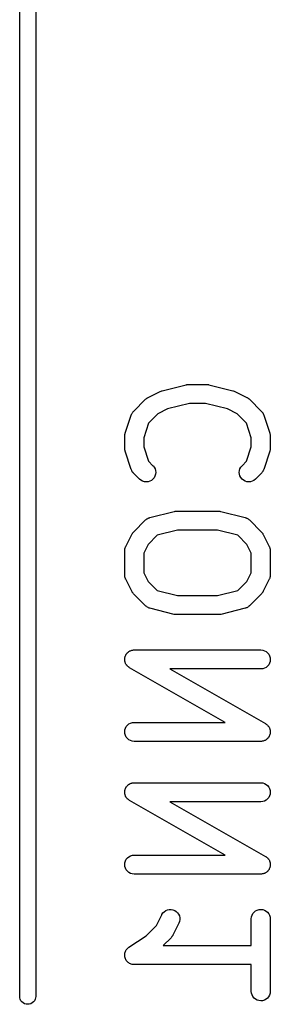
# Model space of a CAD drawing. Extents: x 0.77 to 5.19, y -2.29 to -0.61.
# Tile 34 of 41: x 4.3545 to 4.4325, y -2.2277 to -1.9216. Entities that reach past the tile are written whole.
import ezdxf

# ---------------------------------------------------------------- set-up
doc = ezdxf.new("R2010")
doc.units = 0
doc.header["$MEASUREMENT"] = 0
doc.layers.add('BLACK', color=7, linetype='CONTINUOUS')

msp = doc.modelspace()

# ---------------------------------------------------------------- linework, layer by layer
at = {"layer": 'BLACK', "linetype": 'CONTINUOUS'}
for p, q in [((4.35451, -2.22536), (4.35451, -1.75464)), ((4.35951, -1.75464), (4.35951, -2.22536)), ((4.3988, -2.03699), (4.4063, -2.03512)), ((4.4063, -2.03512), (4.40634, -2.03511)), ((4.40634, -2.03511), (4.4064, -2.0351)), ((4.4064, -2.0351), (4.40645, -2.03508)), ((4.40645, -2.03508), (4.40668, -2.03506)), ((4.40668, -2.03506), (4.40691, -2.03503)), ((4.40691, -2.03503), (4.40697, -2.03503)), ((4.40697, -2.03503), (4.40702, -2.03503)), ((4.40702, -2.03503), (4.41265, -2.03503)), ((4.41265, -2.03503), (4.41269, -2.03503)), ((4.41269, -2.03503), (4.41274, -2.03503)), ((4.41274, -2.03503), (4.41279, -2.03503)), ((4.41279, -2.03503), (4.41303, -2.03507)), ((4.41303, -2.03507), (4.41326, -2.03509)), ((4.41326, -2.03509), (4.41331, -2.03511)), ((4.41331, -2.03511), (4.41336, -2.03512)), ((4.41336, -2.03512), (4.42087, -2.03699)), ((4.39444, -2.03909), (4.39819, -2.03722)), ((4.39819, -2.03722), (4.39823, -2.0372)), ((4.39823, -2.0372), (4.39824, -2.03719)), ((4.39824, -2.03719), (4.39826, -2.03719)), ((4.39826, -2.03719), (4.39852, -2.03709)), ((4.39852, -2.03709), (4.39877, -2.037)), ((4.39877, -2.037), (4.39879, -2.037)), ((4.39879, -2.037), (4.3988, -2.03699)), ((4.42087, -2.03699), (4.42091, -2.037)), ((4.42091, -2.037), (4.42092, -2.03701)), ((4.42092, -2.03701), (4.42093, -2.03701)), ((4.42093, -2.03701), (4.42119, -2.03711)), ((4.42119, -2.03711), (4.42145, -2.0372)), ((4.42145, -2.0372), (4.42146, -2.03721)), ((4.42146, -2.03721), (4.42147, -2.03722)), ((4.42147, -2.03722), (4.42523, -2.03909)), ((4.38992, -2.0434), (4.39367, -2.03965)), ((4.39367, -2.03965), (4.3937, -2.03962)), ((4.3937, -2.03962), (4.39383, -2.03951)), ((4.39383, -2.03951), (4.39395, -2.0394)), ((4.39395, -2.0394), (4.39406, -2.03933)), ((4.39406, -2.03933), (4.39415, -2.03926)), ((4.39415, -2.03926), (4.3943, -2.03918)), ((4.3943, -2.03918), (4.39444, -2.03909)), ((4.40738, -2.04093), (4.40055, -2.04264)), ((4.41228, -2.04093), (4.40738, -2.04093)), ((4.41912, -2.04264), (4.41228, -2.04093)), ((4.42523, -2.03909), (4.42526, -2.03911)), ((4.42526, -2.03911), (4.4254, -2.0392)), ((4.4254, -2.0392), (4.42555, -2.03928)), ((4.42555, -2.03928), (4.42564, -2.03936)), ((4.42564, -2.03936), (4.42575, -2.03942)), ((4.42575, -2.03942), (4.42586, -2.03954)), ((4.42586, -2.03954), (4.42599, -2.03965)), ((4.42599, -2.03965), (4.42974, -2.0434)), ((4.38733, -2.05018), (4.38921, -2.04455)), ((4.38921, -2.04455), (4.38922, -2.04451)), ((4.38922, -2.04451), (4.38926, -2.04443)), ((4.38926, -2.04443), (4.38928, -2.04435)), ((4.38928, -2.04435), (4.38938, -2.04417)), ((4.38938, -2.04417), (4.38946, -2.04399)), ((4.38946, -2.04399), (4.38952, -2.04392)), ((4.38952, -2.04392), (4.38956, -2.04384)), ((4.38956, -2.04384), (4.38969, -2.04369)), ((4.38969, -2.04369), (4.3898, -2.04352)), ((4.3898, -2.04352), (4.38987, -2.04347)), ((4.38987, -2.04347), (4.38992, -2.0434)), ((4.39751, -2.04416), (4.39459, -2.04708)), ((4.40055, -2.04264), (4.39751, -2.04416)), ((4.42216, -2.04416), (4.41912, -2.04264)), ((4.42508, -2.04708), (4.42216, -2.04416)), ((4.42974, -2.0434), (4.42977, -2.04343)), ((4.42977, -2.04343), (4.42983, -2.0435)), ((4.42983, -2.0435), (4.42989, -2.04356)), ((4.42989, -2.04356), (4.43001, -2.04372)), ((4.43001, -2.04372), (4.43013, -2.04388)), ((4.43013, -2.04388), (4.43017, -2.04395)), ((4.43017, -2.04395), (4.43022, -2.04403)), ((4.43022, -2.04403), (4.43031, -2.04421)), ((4.43031, -2.04421), (4.4304, -2.04439)), ((4.4304, -2.04439), (4.43042, -2.04447)), ((4.43042, -2.04447), (4.43046, -2.04455)), ((4.43046, -2.04455), (4.43233, -2.05018)), ((4.39459, -2.04708), (4.39309, -2.05159)), ((4.42658, -2.05159), (4.42508, -2.04708)), ((4.38718, -2.05107), (4.3872, -2.05091)), ((4.38718, -2.05111), (4.38718, -2.05107)), ((4.3872, -2.05091), (4.38721, -2.05074)), ((4.38721, -2.05074), (4.38723, -2.05062)), ((4.38723, -2.05062), (4.38725, -2.0505)), ((4.38725, -2.0505), (4.3873, -2.05034)), ((4.3873, -2.05034), (4.38733, -2.05018)), ((4.43233, -2.05018), (4.43235, -2.05022)), ((4.43235, -2.05022), (4.43238, -2.05038)), ((4.43238, -2.05038), (4.43243, -2.05054)), ((4.43243, -2.05054), (4.43244, -2.05066)), ((4.43244, -2.05066), (4.43247, -2.05078)), ((4.43247, -2.05078), (4.43247, -2.05095)), ((4.43247, -2.05095), (4.43249, -2.05111)), ((4.38718, -2.05487), (4.38718, -2.05111)), ((4.39309, -2.05159), (4.39309, -2.05439)), ((4.42658, -2.05439), (4.42658, -2.05159)), ((4.43249, -2.05111), (4.43249, -2.05487)), ((4.3872, -2.05503), (4.38718, -2.05487)), ((4.3872, -2.0552), (4.3872, -2.05503)), ((4.38723, -2.05532), (4.3872, -2.0552)), ((4.38724, -2.05544), (4.38723, -2.05532)), ((4.38729, -2.0556), (4.38724, -2.05544)), ((4.38732, -2.05576), (4.38729, -2.0556)), ((4.38733, -2.0558), (4.38732, -2.05576)), ((4.38921, -2.06143), (4.38733, -2.0558)), ((4.39309, -2.05439), (4.39459, -2.0589)), ((4.42508, -2.0589), (4.42658, -2.05439)), ((4.43233, -2.0558), (4.43046, -2.06143)), ((4.43237, -2.05564), (4.43233, -2.0558)), ((4.43242, -2.05548), (4.43237, -2.05564)), ((4.43243, -2.05536), (4.43242, -2.05548)), ((4.43246, -2.05524), (4.43243, -2.05536)), ((4.43247, -2.05507), (4.43246, -2.05524)), ((4.43249, -2.05491), (4.43247, -2.05507)), ((4.43249, -2.05487), (4.43249, -2.05491)), ((4.39459, -2.0589), (4.39597, -2.06028)), ((4.42369, -2.06028), (4.42508, -2.0589)), ((4.38924, -2.06151), (4.38921, -2.06143)), ((4.38927, -2.06159), (4.38924, -2.06151)), ((4.38936, -2.06177), (4.38927, -2.06159)), ((4.38944, -2.06196), (4.38936, -2.06177)), ((4.38949, -2.06203), (4.38944, -2.06196)), ((4.38953, -2.0621), (4.38949, -2.06203)), ((4.38966, -2.06226), (4.38953, -2.0621)), ((4.38978, -2.06243), (4.38966, -2.06226)), ((4.38984, -2.06249), (4.38978, -2.06243)), ((4.38989, -2.06255), (4.38984, -2.06249)), ((4.38992, -2.06258), (4.38989, -2.06255)), ((4.3918, -2.06446), (4.38992, -2.06258)), ((4.39597, -2.06028), (4.396, -2.06031)), ((4.396, -2.06031), (4.39636, -2.06076)), ((4.39636, -2.06076), (4.39663, -2.06127)), ((4.39678, -2.06297), (4.3966, -2.06352)), ((4.39663, -2.06127), (4.39679, -2.06183)), ((4.39684, -2.0624), (4.39678, -2.06297)), ((4.39679, -2.06183), (4.39684, -2.0624)), ((4.42283, -2.06236), (4.42289, -2.06179)), ((4.42288, -2.06293), (4.42283, -2.06236)), ((4.42305, -2.06349), (4.42288, -2.06293)), ((4.42289, -2.06179), (4.42305, -2.06124)), ((4.42305, -2.06124), (4.42333, -2.06073)), ((4.42333, -2.06073), (4.42369, -2.06028)), ((4.42974, -2.06258), (4.42787, -2.06446)), ((4.4298, -2.06252), (4.42974, -2.06258)), ((4.42986, -2.06246), (4.4298, -2.06252)), ((4.42998, -2.06229), (4.42986, -2.06246)), ((4.43011, -2.06214), (4.42998, -2.06229)), ((4.43015, -2.06206), (4.43011, -2.06214)), ((4.4302, -2.06199), (4.43015, -2.06206)), ((4.43029, -2.06181), (4.4302, -2.06199)), ((4.43038, -2.06163), (4.43029, -2.06181)), ((4.43041, -2.06155), (4.43038, -2.06163)), ((4.43044, -2.06147), (4.43041, -2.06155)), ((4.43046, -2.06143), (4.43044, -2.06147)), ((4.39224, -2.06482), (4.3918, -2.06446)), ((4.39275, -2.0651), (4.39224, -2.06482)), ((4.3933, -2.06527), (4.39275, -2.0651)), ((4.39388, -2.06532), (4.3933, -2.06527)), ((4.39445, -2.06527), (4.39388, -2.06532)), ((4.395, -2.0651), (4.39445, -2.06527)), ((4.39551, -2.06484), (4.395, -2.0651)), ((4.39596, -2.06447), (4.39551, -2.06484)), ((4.39633, -2.06403), (4.39596, -2.06447)), ((4.3966, -2.06352), (4.39633, -2.06403)), ((4.42332, -2.064), (4.42305, -2.06349)), ((4.42368, -2.06444), (4.42332, -2.064)), ((4.42412, -2.06481), (4.42368, -2.06444)), ((4.42463, -2.06509), (4.42412, -2.06481)), ((4.42518, -2.06526), (4.42463, -2.06509)), ((4.42575, -2.06532), (4.42518, -2.06526)), ((4.42632, -2.06527), (4.42575, -2.06532)), ((4.42688, -2.06511), (4.42632, -2.06527)), ((4.42739, -2.06485), (4.42688, -2.06511)), ((4.42784, -2.06449), (4.42739, -2.06485)), ((4.42787, -2.06446), (4.42784, -2.06449)), ((4.39505, -2.07639), (4.40255, -2.07452)), ((4.40255, -2.07452), (4.40259, -2.07451)), ((4.40259, -2.07451), (4.40264, -2.0745)), ((4.40264, -2.0745), (4.40269, -2.07448)), ((4.40269, -2.07448), (4.40293, -2.07446)), ((4.40293, -2.07446), (4.40316, -2.07443)), ((4.40316, -2.07443), (4.40321, -2.07443)), ((4.40321, -2.07443), (4.40327, -2.07443)), ((4.40327, -2.07443), (4.4164, -2.07443)), ((4.4164, -2.07443), (4.41644, -2.07443)), ((4.41644, -2.07443), (4.41649, -2.07443)), ((4.41649, -2.07443), (4.41655, -2.07443)), ((4.41655, -2.07443), (4.41678, -2.07447)), ((4.41678, -2.07447), (4.41701, -2.07449)), ((4.41701, -2.07449), (4.41706, -2.07451)), ((4.41706, -2.07451), (4.41712, -2.07452)), ((4.41712, -2.07452), (4.42462, -2.07639)), ((4.38992, -2.08092), (4.39367, -2.07717)), ((4.39367, -2.07717), (4.3937, -2.07714)), ((4.3937, -2.07714), (4.39386, -2.07701)), ((4.39386, -2.07701), (4.39401, -2.07688)), ((4.39401, -2.07688), (4.39409, -2.07684)), ((4.39409, -2.07684), (4.39415, -2.07678)), ((4.39415, -2.07678), (4.39433, -2.07669)), ((4.39433, -2.07669), (4.3945, -2.07659)), ((4.3945, -2.07659), (4.39459, -2.07656)), ((4.39459, -2.07656), (4.39467, -2.07651)), ((4.39467, -2.07651), (4.39486, -2.07646)), ((4.39486, -2.07646), (4.39505, -2.07639)), ((4.42462, -2.07639), (4.42466, -2.0764)), ((4.42466, -2.0764), (4.42485, -2.07647)), ((4.42485, -2.07647), (4.42504, -2.07653)), ((4.42504, -2.07653), (4.42512, -2.07657)), ((4.42512, -2.07657), (4.4252, -2.0766)), ((4.4252, -2.0766), (4.42537, -2.07671)), ((4.42537, -2.07671), (4.42555, -2.0768)), ((4.42555, -2.0768), (4.42562, -2.07686)), ((4.42562, -2.07686), (4.42569, -2.07691)), ((4.42569, -2.07691), (4.42584, -2.07704)), ((4.42584, -2.07704), (4.42599, -2.07717)), ((4.42599, -2.07717), (4.42974, -2.08092)), ((4.38937, -2.08169), (4.38939, -2.08165)), ((4.38939, -2.08165), (4.38948, -2.08151)), ((4.38948, -2.08151), (4.38956, -2.08137)), ((4.38956, -2.08137), (4.38964, -2.08127)), ((4.38964, -2.08127), (4.3897, -2.08117)), ((4.3897, -2.08117), (4.38982, -2.08105)), ((4.38982, -2.08105), (4.38992, -2.08092)), ((4.40363, -2.08033), (4.39727, -2.08192)), ((4.41604, -2.08033), (4.40363, -2.08033)), ((4.4224, -2.08192), (4.41604, -2.08033)), ((4.42974, -2.08092), (4.42977, -2.08095)), ((4.42977, -2.08095), (4.42988, -2.08108)), ((4.42988, -2.08108), (4.42999, -2.0812)), ((4.42999, -2.0812), (4.43006, -2.0813)), ((4.43006, -2.0813), (4.43013, -2.0814)), ((4.43013, -2.0814), (4.43021, -2.08155)), ((4.43021, -2.08155), (4.4303, -2.08169)), ((4.38749, -2.08544), (4.38937, -2.08169)), ((4.39727, -2.08192), (4.39444, -2.08476)), ((4.42523, -2.08476), (4.4224, -2.08192)), ((4.4303, -2.08169), (4.43217, -2.08544)), ((4.38718, -2.08672), (4.38719, -2.08663)), ((4.38718, -2.08676), (4.38718, -2.08672)), ((4.38718, -2.09427), (4.38718, -2.08676)), ((4.38719, -2.08655), (4.38722, -2.08635)), ((4.38719, -2.08663), (4.38719, -2.08655)), ((4.38722, -2.08635), (4.38725, -2.08615)), ((4.38725, -2.08615), (4.38727, -2.08606)), ((4.38727, -2.08606), (4.38729, -2.08598)), ((4.38729, -2.08598), (4.38736, -2.08579)), ((4.38736, -2.08579), (4.38742, -2.0856)), ((4.38742, -2.0856), (4.38746, -2.08552)), ((4.38746, -2.08552), (4.38749, -2.08544)), ((4.39444, -2.08476), (4.39309, -2.08746)), ((4.39309, -2.08746), (4.39309, -2.09357)), ((4.42658, -2.08746), (4.42523, -2.08476)), ((4.42658, -2.09357), (4.42658, -2.08746)), ((4.43217, -2.08544), (4.43219, -2.08548)), ((4.43219, -2.08548), (4.43222, -2.08556)), ((4.43222, -2.08556), (4.43226, -2.08564)), ((4.43226, -2.08564), (4.43232, -2.08583)), ((4.43232, -2.08583), (4.43239, -2.08602)), ((4.43239, -2.08602), (4.4324, -2.0861)), ((4.4324, -2.0861), (4.43243, -2.08619)), ((4.43243, -2.08619), (4.43245, -2.08639)), ((4.43245, -2.08639), (4.43248, -2.08659)), ((4.43248, -2.08659), (4.43248, -2.08667)), ((4.43248, -2.08667), (4.43249, -2.08676)), ((4.43249, -2.08676), (4.43249, -2.09427)), ((4.39309, -2.09357), (4.39444, -2.09627)), ((4.42523, -2.09627), (4.42658, -2.09357)), ((4.38719, -2.09435), (4.38718, -2.09427)), ((4.38719, -2.09444), (4.38719, -2.09435)), ((4.38722, -2.09464), (4.38719, -2.09444)), ((4.38724, -2.09484), (4.38722, -2.09464)), ((4.38726, -2.09492), (4.38724, -2.09484)), ((4.38728, -2.09501), (4.38726, -2.09492)), ((4.38735, -2.0952), (4.38728, -2.09501)), ((4.3874, -2.09539), (4.38735, -2.0952)), ((4.38745, -2.09547), (4.3874, -2.09539)), ((4.38748, -2.09555), (4.38745, -2.09547)), ((4.38749, -2.09559), (4.38748, -2.09555)), ((4.38937, -2.09934), (4.38749, -2.09559)), ((4.39444, -2.09627), (4.39727, -2.0991)), ((4.4224, -2.0991), (4.42523, -2.09627)), ((4.43217, -2.09559), (4.4303, -2.09934)), ((4.43221, -2.0955), (4.43217, -2.09559)), ((4.43225, -2.09543), (4.43221, -2.0955)), ((4.43231, -2.09524), (4.43225, -2.09543)), ((4.43238, -2.09505), (4.43231, -2.09524)), ((4.43239, -2.09496), (4.43238, -2.09505)), ((4.43242, -2.09488), (4.43239, -2.09496)), ((4.43244, -2.09468), (4.43242, -2.09488)), ((4.43248, -2.09448), (4.43244, -2.09468)), ((4.43249, -2.09431), (4.43248, -2.09439)), ((4.43248, -2.09439), (4.43248, -2.09448)), ((4.43249, -2.09427), (4.43249, -2.09431)), ((4.38946, -2.09948), (4.38937, -2.09934)), ((4.38953, -2.09963), (4.38946, -2.09948)), ((4.38961, -2.09972), (4.38953, -2.09963)), ((4.38968, -2.09983), (4.38961, -2.09972)), ((4.38979, -2.09995), (4.38968, -2.09983)), ((4.38989, -2.10008), (4.38979, -2.09995)), ((4.39727, -2.0991), (4.40363, -2.10069)), ((4.41604, -2.10069), (4.4224, -2.0991)), ((4.42985, -2.09998), (4.42974, -2.10011)), ((4.42997, -2.09986), (4.42985, -2.09998)), ((4.43003, -2.09976), (4.42997, -2.09986)), ((4.43011, -2.09966), (4.43003, -2.09976)), ((4.43019, -2.09951), (4.43011, -2.09966)), ((4.43028, -2.09937), (4.43019, -2.09951)), ((4.4303, -2.09934), (4.43028, -2.09937)), ((4.38992, -2.10011), (4.38989, -2.10008)), ((4.39367, -2.10386), (4.38992, -2.10011)), ((4.40363, -2.10069), (4.41604, -2.10069)), ((4.42974, -2.10011), (4.42599, -2.10386)), ((4.39383, -2.10398), (4.39367, -2.10386)), ((4.39398, -2.10412), (4.39383, -2.10398)), ((4.39405, -2.10417), (4.39398, -2.10412)), ((4.39412, -2.10422), (4.39405, -2.10417)), ((4.3943, -2.10432), (4.39412, -2.10422)), ((4.39447, -2.10442), (4.3943, -2.10432)), ((4.39455, -2.10445), (4.39447, -2.10442)), ((4.39463, -2.1045), (4.39455, -2.10445)), ((4.39482, -2.10455), (4.39463, -2.1045)), ((4.39501, -2.10462), (4.39482, -2.10455)), ((4.39505, -2.10463), (4.39501, -2.10462)), ((4.40255, -2.10651), (4.39505, -2.10463)), ((4.42462, -2.10463), (4.41712, -2.10651)), ((4.42481, -2.10457), (4.42462, -2.10463)), ((4.425, -2.10451), (4.42481, -2.10457)), ((4.42508, -2.10447), (4.425, -2.10451)), ((4.42516, -2.10444), (4.42508, -2.10447)), ((4.42534, -2.10434), (4.42516, -2.10444)), ((4.42551, -2.10425), (4.42534, -2.10434)), ((4.42558, -2.10419), (4.42551, -2.10425)), ((4.42566, -2.10415), (4.42558, -2.10419)), ((4.42581, -2.10401), (4.42566, -2.10415)), ((4.42596, -2.10389), (4.42581, -2.10401)), ((4.42599, -2.10386), (4.42596, -2.10389)), ((4.4026, -2.10652), (4.40255, -2.10651)), ((4.40265, -2.10653), (4.4026, -2.10652)), ((4.40289, -2.10656), (4.40265, -2.10653)), ((4.40312, -2.10659), (4.40289, -2.10656)), ((4.40317, -2.10659), (4.40312, -2.10659)), ((4.40323, -2.1066), (4.40317, -2.10659)), ((4.40327, -2.1066), (4.40323, -2.1066)), ((4.4164, -2.1066), (4.40327, -2.1066)), ((4.41645, -2.10659), (4.4164, -2.1066)), ((4.41651, -2.1066), (4.41645, -2.10659)), ((4.41674, -2.10657), (4.41651, -2.1066)), ((4.41697, -2.10654), (4.41674, -2.10657)), ((4.41702, -2.10653), (4.41697, -2.10654)), ((4.41708, -2.10652), (4.41702, -2.10653)), ((4.41712, -2.10651), (4.41708, -2.10652)), ((4.38805, -2.11844), (4.3882, -2.11832)), ((4.3882, -2.11832), (4.38834, -2.11819)), ((4.38834, -2.11819), (4.38842, -2.11813)), ((4.38842, -2.11813), (4.3885, -2.11807)), ((4.3885, -2.11807), (4.38867, -2.11798)), ((4.38867, -2.11798), (4.38883, -2.11788)), ((4.38883, -2.11788), (4.38892, -2.11785)), ((4.38892, -2.11785), (4.38901, -2.1178)), ((4.38901, -2.1178), (4.38919, -2.11775)), ((4.38919, -2.11775), (4.38937, -2.11768)), ((4.38937, -2.11768), (4.38947, -2.11766)), ((4.38947, -2.11766), (4.38956, -2.11763)), ((4.38956, -2.11763), (4.38975, -2.11762)), ((4.38975, -2.11762), (4.38994, -2.11758)), ((4.38994, -2.11758), (4.39004, -2.11759)), ((4.39004, -2.11759), (4.39013, -2.11758)), ((4.39013, -2.11758), (4.42953, -2.11758)), ((4.42953, -2.11758), (4.42957, -2.11758)), ((4.42957, -2.11758), (4.43015, -2.11764)), ((4.43015, -2.11764), (4.4307, -2.11782)), ((4.4307, -2.11782), (4.4312, -2.11809)), ((4.4312, -2.11809), (4.43164, -2.11846)), ((4.38718, -2.12051), (4.3872, -2.12032)), ((4.38719, -2.12061), (4.38718, -2.12051)), ((4.38719, -2.12071), (4.38719, -2.12061)), ((4.38722, -2.1209), (4.38719, -2.12071)), ((4.3872, -2.12032), (4.38721, -2.12013)), ((4.38721, -2.12013), (4.38723, -2.12004)), ((4.38723, -2.12108), (4.38722, -2.1209)), ((4.38723, -2.12004), (4.38724, -2.11994)), ((4.38726, -2.12118), (4.38723, -2.12108)), ((4.38724, -2.11994), (4.3873, -2.11976)), ((4.38728, -2.12128), (4.38726, -2.12118)), ((4.38734, -2.12146), (4.38728, -2.12128)), ((4.3873, -2.11976), (4.38734, -2.11957)), ((4.38734, -2.11957), (4.38738, -2.11948)), ((4.3874, -2.12164), (4.38734, -2.12146)), ((4.38738, -2.11948), (4.38741, -2.11939)), ((4.38741, -2.11939), (4.3875, -2.11922)), ((4.3875, -2.11922), (4.38758, -2.11905)), ((4.38758, -2.11905), (4.38764, -2.11897)), ((4.38764, -2.11897), (4.38769, -2.11888)), ((4.38769, -2.11888), (4.38781, -2.11873)), ((4.38781, -2.11873), (4.38792, -2.11858)), ((4.38792, -2.11858), (4.38799, -2.11851)), ((4.38799, -2.11851), (4.38805, -2.11844)), ((4.43164, -2.11846), (4.432, -2.11891)), ((4.432, -2.11891), (4.43227, -2.11942)), ((4.43243, -2.12112), (4.43226, -2.12168)), ((4.43227, -2.11942), (4.43243, -2.11998)), ((4.43243, -2.11998), (4.43249, -2.12055)), ((4.43249, -2.12055), (4.43243, -2.12112)), ((4.38744, -2.12173), (4.3874, -2.12164)), ((4.38748, -2.12182), (4.38744, -2.12173)), ((4.38758, -2.12198), (4.38748, -2.12182)), ((4.38766, -2.12215), (4.38758, -2.12198)), ((4.38773, -2.12223), (4.38766, -2.12215)), ((4.38778, -2.12231), (4.38773, -2.12223)), ((4.38791, -2.12245), (4.38778, -2.12231)), ((4.38802, -2.1226), (4.38791, -2.12245)), ((4.3881, -2.12266), (4.38802, -2.1226)), ((4.38817, -2.12273), (4.3881, -2.12266)), ((4.38832, -2.12285), (4.38817, -2.12273)), ((4.38847, -2.12297), (4.38832, -2.12285)), ((4.38855, -2.12302), (4.38847, -2.12297)), ((4.38863, -2.12307), (4.38855, -2.12302)), ((4.38867, -2.12309), (4.38863, -2.12307)), ((4.41841, -2.14009), (4.38867, -2.12309)), ((4.42953, -2.12348), (4.40125, -2.12348)), ((4.40125, -2.12348), (4.431, -2.14048)), ((4.43011, -2.12343), (4.42953, -2.12348)), ((4.43066, -2.12326), (4.43011, -2.12343)), ((4.43117, -2.12299), (4.43066, -2.12326)), ((4.43161, -2.12263), (4.43117, -2.12299)), ((4.43198, -2.12218), (4.43161, -2.12263)), ((4.43226, -2.12168), (4.43198, -2.12218)), ((4.38718, -2.14302), (4.38724, -2.14245)), ((4.38724, -2.14245), (4.38741, -2.1419)), ((4.38741, -2.1419), (4.38769, -2.14139)), ((4.38769, -2.14139), (4.38805, -2.14095)), ((4.38805, -2.14095), (4.3885, -2.14058)), ((4.3885, -2.14058), (4.38901, -2.14031)), ((4.38901, -2.14031), (4.38956, -2.14015)), ((4.38956, -2.14015), (4.39013, -2.14009)), ((4.39013, -2.14009), (4.41841, -2.14009)), ((4.431, -2.14048), (4.43103, -2.1405)), ((4.43103, -2.1405), (4.43111, -2.14056)), ((4.43111, -2.14056), (4.4312, -2.14061)), ((4.4312, -2.14061), (4.43135, -2.14073)), ((4.43135, -2.14073), (4.4315, -2.14084)), ((4.4315, -2.14084), (4.43157, -2.14091)), ((4.43157, -2.14091), (4.43164, -2.14098)), ((4.43164, -2.14098), (4.43176, -2.14113)), ((4.43176, -2.14113), (4.43189, -2.14127)), ((4.43189, -2.14127), (4.43194, -2.14135)), ((4.43194, -2.14135), (4.432, -2.14143)), ((4.432, -2.14143), (4.43209, -2.14159)), ((4.43209, -2.14159), (4.43219, -2.14176)), ((4.43219, -2.14176), (4.43222, -2.14185)), ((4.43222, -2.14185), (4.43227, -2.14194)), ((4.43227, -2.14194), (4.43232, -2.14212)), ((4.43232, -2.14212), (4.43239, -2.1423)), ((4.43239, -2.1423), (4.43241, -2.1424)), ((4.43241, -2.1424), (4.43243, -2.14249)), ((4.43243, -2.14249), (4.43245, -2.14268)), ((4.43245, -2.14268), (4.43248, -2.14287)), ((4.43248, -2.14287), (4.43248, -2.14297)), ((4.38723, -2.1436), (4.38718, -2.14302)), ((4.3874, -2.14415), (4.38723, -2.1436)), ((4.38766, -2.14466), (4.3874, -2.14415)), ((4.38802, -2.14511), (4.38766, -2.14466)), ((4.38847, -2.14548), (4.38802, -2.14511)), ((4.38897, -2.14576), (4.38847, -2.14548)), ((4.38952, -2.14593), (4.38897, -2.14576)), ((4.39009, -2.146), (4.38952, -2.14593)), ((4.42992, -2.14596), (4.42973, -2.14599)), ((4.43011, -2.14594), (4.42992, -2.14596)), ((4.4302, -2.14591), (4.43011, -2.14594)), ((4.4303, -2.1459), (4.4302, -2.14591)), ((4.43048, -2.14583), (4.4303, -2.1459)), ((4.43066, -2.14577), (4.43048, -2.14583)), ((4.43075, -2.14573), (4.43066, -2.14577)), ((4.43084, -2.14569), (4.43075, -2.14573)), ((4.431, -2.14559), (4.43084, -2.14569)), ((4.43117, -2.1455), (4.431, -2.14559)), ((4.43124, -2.14544), (4.43117, -2.1455)), ((4.43133, -2.14539), (4.43124, -2.14544)), ((4.43147, -2.14526), (4.43133, -2.14539)), ((4.43161, -2.14514), (4.43147, -2.14526)), ((4.43168, -2.14506), (4.43161, -2.14514)), ((4.43175, -2.14499), (4.43168, -2.14506)), ((4.43186, -2.14484), (4.43175, -2.14499)), ((4.43198, -2.1447), (4.43186, -2.14484)), ((4.43203, -2.14461), (4.43198, -2.1447)), ((4.43209, -2.14453), (4.43203, -2.14461)), ((4.43216, -2.14436), (4.43209, -2.14453)), ((4.43226, -2.14419), (4.43216, -2.14436)), ((4.43228, -2.14409), (4.43226, -2.14419)), ((4.43233, -2.144), (4.43228, -2.14409)), ((4.43237, -2.14382), (4.43233, -2.144)), ((4.43243, -2.14364), (4.43237, -2.14382)), ((4.43244, -2.14354), (4.43243, -2.14364)), ((4.43246, -2.14344), (4.43244, -2.14354)), ((4.43247, -2.14325), (4.43246, -2.14344)), ((4.43249, -2.14306), (4.43247, -2.14325)), ((4.43248, -2.14297), (4.43249, -2.14306)), ((4.39013, -2.146), (4.39009, -2.146)), ((4.42953, -2.146), (4.39013, -2.146)), ((4.42963, -2.14599), (4.42953, -2.146)), ((4.42973, -2.14599), (4.42963, -2.14599)), ((4.38723, -2.16131), (4.38724, -2.16121)), ((4.38724, -2.16121), (4.3873, -2.16103)), ((4.3873, -2.16103), (4.38734, -2.16085)), ((4.38734, -2.16085), (4.38738, -2.16076)), ((4.38738, -2.16076), (4.38741, -2.16066)), ((4.38741, -2.16066), (4.3875, -2.16049)), ((4.3875, -2.16049), (4.38758, -2.16032)), ((4.38758, -2.16032), (4.38764, -2.16024)), ((4.38764, -2.16024), (4.38769, -2.16015)), ((4.38769, -2.16015), (4.38781, -2.16001)), ((4.38781, -2.16001), (4.38792, -2.15986)), ((4.38792, -2.15986), (4.38799, -2.15979)), ((4.38799, -2.15979), (4.38805, -2.15971)), ((4.38805, -2.15971), (4.3882, -2.15959)), ((4.3882, -2.15959), (4.38834, -2.15946)), ((4.38834, -2.15946), (4.38842, -2.15941)), ((4.38842, -2.15941), (4.3885, -2.15935)), ((4.3885, -2.15935), (4.38867, -2.15926)), ((4.38867, -2.15926), (4.38883, -2.15916)), ((4.38883, -2.15916), (4.38892, -2.15912)), ((4.38892, -2.15912), (4.38901, -2.15908)), ((4.38901, -2.15908), (4.38919, -2.15902)), ((4.38919, -2.15902), (4.38937, -2.15895)), ((4.38937, -2.15895), (4.38947, -2.15894)), ((4.38947, -2.15894), (4.38956, -2.15891)), ((4.38956, -2.15891), (4.38975, -2.15889)), ((4.38975, -2.15889), (4.38994, -2.15886)), ((4.38994, -2.15886), (4.39004, -2.15886)), ((4.39004, -2.15886), (4.39013, -2.15885)), ((4.39013, -2.15885), (4.42953, -2.15885)), ((4.42953, -2.15885), (4.42957, -2.15885)), ((4.42957, -2.15885), (4.43015, -2.15892)), ((4.43015, -2.15892), (4.4307, -2.15909)), ((4.4307, -2.15909), (4.4312, -2.15937)), ((4.4312, -2.15937), (4.43164, -2.15974)), ((4.43164, -2.15974), (4.432, -2.16019)), ((4.432, -2.16019), (4.43227, -2.1607)), ((4.43227, -2.1607), (4.43243, -2.16125)), ((4.43243, -2.16125), (4.43249, -2.16183)), ((4.38718, -2.16179), (4.3872, -2.1616)), ((4.38719, -2.16188), (4.38718, -2.16179)), ((4.38719, -2.16198), (4.38719, -2.16188)), ((4.38722, -2.16217), (4.38719, -2.16198)), ((4.3872, -2.1616), (4.38721, -2.16141)), ((4.38721, -2.16141), (4.38723, -2.16131)), ((4.38723, -2.16236), (4.38722, -2.16217)), ((4.38726, -2.16245), (4.38723, -2.16236)), ((4.38728, -2.16255), (4.38726, -2.16245)), ((4.38734, -2.16273), (4.38728, -2.16255)), ((4.3874, -2.16291), (4.38734, -2.16273)), ((4.38744, -2.163), (4.3874, -2.16291)), ((4.38748, -2.16309), (4.38744, -2.163)), ((4.38758, -2.16325), (4.38748, -2.16309)), ((4.38766, -2.16342), (4.38758, -2.16325)), ((4.38773, -2.1635), (4.38766, -2.16342)), ((4.38778, -2.16358), (4.38773, -2.1635)), ((4.38791, -2.16372), (4.38778, -2.16358)), ((4.38802, -2.16387), (4.38791, -2.16372)), ((4.3881, -2.16394), (4.38802, -2.16387)), ((4.38817, -2.16401), (4.3881, -2.16394)), ((4.38832, -2.16412), (4.38817, -2.16401)), ((4.38847, -2.16424), (4.38832, -2.16412)), ((4.38855, -2.16429), (4.38847, -2.16424)), ((4.38863, -2.16435), (4.38855, -2.16429)), ((4.43117, -2.16427), (4.43066, -2.16454)), ((4.43161, -2.1639), (4.43117, -2.16427)), ((4.43198, -2.16346), (4.43161, -2.1639)), ((4.43226, -2.16295), (4.43198, -2.16346)), ((4.43243, -2.1624), (4.43226, -2.16295)), ((4.43249, -2.16183), (4.43243, -2.1624)), ((4.38867, -2.16437), (4.38863, -2.16435)), ((4.41841, -2.18137), (4.38867, -2.16437)), ((4.42953, -2.16476), (4.40125, -2.16476)), ((4.40125, -2.16476), (4.431, -2.18176)), ((4.43011, -2.1647), (4.42953, -2.16476)), ((4.43066, -2.16454), (4.43011, -2.1647)), ((4.38741, -2.18317), (4.38769, -2.18267)), ((4.38769, -2.18267), (4.38805, -2.18222)), ((4.38805, -2.18222), (4.3885, -2.18186)), ((4.3885, -2.18186), (4.38901, -2.18159)), ((4.38901, -2.18159), (4.38956, -2.18142)), ((4.38956, -2.18142), (4.39013, -2.18137)), ((4.39013, -2.18137), (4.41841, -2.18137)), ((4.431, -2.18176), (4.43103, -2.18178)), ((4.43103, -2.18178), (4.43111, -2.18183)), ((4.43111, -2.18183), (4.4312, -2.18188)), ((4.4312, -2.18188), (4.43135, -2.182)), ((4.43135, -2.182), (4.4315, -2.18212)), ((4.4315, -2.18212), (4.43157, -2.18219)), ((4.43157, -2.18219), (4.43164, -2.18225)), ((4.43164, -2.18225), (4.43176, -2.1824)), ((4.43176, -2.1824), (4.43189, -2.18254)), ((4.43189, -2.18254), (4.43194, -2.18262)), ((4.43194, -2.18262), (4.432, -2.1827)), ((4.432, -2.1827), (4.43209, -2.18287)), ((4.38718, -2.1843), (4.38724, -2.18373)), ((4.38723, -2.18487), (4.38718, -2.1843)), ((4.3874, -2.18543), (4.38723, -2.18487)), ((4.38724, -2.18373), (4.38741, -2.18317)), ((4.38766, -2.18594), (4.3874, -2.18543)), ((4.43209, -2.18287), (4.43219, -2.18303)), ((4.43216, -2.18563), (4.43209, -2.1858)), ((4.43226, -2.18546), (4.43216, -2.18563)), ((4.43219, -2.18303), (4.43222, -2.18312)), ((4.43222, -2.18312), (4.43227, -2.18321)), ((4.43228, -2.18537), (4.43226, -2.18546)), ((4.43227, -2.18321), (4.43232, -2.18339)), ((4.43233, -2.18528), (4.43228, -2.18537)), ((4.43232, -2.18339), (4.43239, -2.18357)), ((4.43237, -2.18509), (4.43233, -2.18528)), ((4.43243, -2.18491), (4.43237, -2.18509)), ((4.43239, -2.18357), (4.43241, -2.18367)), ((4.43241, -2.18367), (4.43243, -2.18377)), ((4.43243, -2.18377), (4.43245, -2.18395)), ((4.43244, -2.18481), (4.43243, -2.18491)), ((4.43246, -2.18472), (4.43244, -2.18481)), ((4.43245, -2.18395), (4.43248, -2.18414)), ((4.43247, -2.18453), (4.43246, -2.18472)), ((4.43249, -2.18434), (4.43247, -2.18453)), ((4.43248, -2.18414), (4.43248, -2.18424)), ((4.43248, -2.18424), (4.43249, -2.18434)), ((4.38802, -2.18639), (4.38766, -2.18594)), ((4.38847, -2.18676), (4.38802, -2.18639)), ((4.38897, -2.18703), (4.38847, -2.18676)), ((4.38952, -2.18721), (4.38897, -2.18703)), ((4.39009, -2.18727), (4.38952, -2.18721)), ((4.39013, -2.18727), (4.39009, -2.18727)), ((4.42953, -2.18727), (4.39013, -2.18727)), ((4.42963, -2.18726), (4.42953, -2.18727)), ((4.42973, -2.18727), (4.42963, -2.18726)), ((4.42992, -2.18723), (4.42973, -2.18727)), ((4.43011, -2.18722), (4.42992, -2.18723)), ((4.4302, -2.18719), (4.43011, -2.18722)), ((4.4303, -2.18717), (4.4302, -2.18719)), ((4.43048, -2.1871), (4.4303, -2.18717)), ((4.43066, -2.18705), (4.43048, -2.1871)), ((4.43075, -2.187), (4.43066, -2.18705)), ((4.43084, -2.18697), (4.43075, -2.187)), ((4.431, -2.18687), (4.43084, -2.18697)), ((4.43117, -2.18678), (4.431, -2.18687)), ((4.43124, -2.18672), (4.43117, -2.18678)), ((4.43133, -2.18666), (4.43124, -2.18672)), ((4.43147, -2.18653), (4.43133, -2.18666)), ((4.43161, -2.18641), (4.43147, -2.18653)), ((4.43168, -2.18634), (4.43161, -2.18641)), ((4.43175, -2.18627), (4.43168, -2.18634)), ((4.43186, -2.18612), (4.43175, -2.18627)), ((4.43198, -2.18597), (4.43186, -2.18612)), ((4.43203, -2.18588), (4.43198, -2.18597)), ((4.43209, -2.1858), (4.43203, -2.18588)), ((4.39709, -2.20321), (4.39875, -2.19988)), ((4.39875, -2.19988), (4.39877, -2.19985)), ((4.39877, -2.19985), (4.39908, -2.19936)), ((4.39908, -2.19936), (4.39948, -2.19895)), ((4.39948, -2.19895), (4.39996, -2.19862)), ((4.39996, -2.19862), (4.40049, -2.19839)), ((4.40049, -2.19839), (4.40105, -2.19827)), ((4.40105, -2.19827), (4.40163, -2.19826)), ((4.40163, -2.19826), (4.40219, -2.19836)), ((4.40219, -2.19836), (4.40273, -2.19857)), ((4.40273, -2.19857), (4.40322, -2.19888)), ((4.40322, -2.19888), (4.40363, -2.19928)), ((4.40363, -2.19928), (4.40396, -2.19975)), ((4.40396, -2.19975), (4.4042, -2.20028)), ((4.4042, -2.20028), (4.40432, -2.20084)), ((4.40432, -2.20084), (4.40434, -2.20142)), ((4.42658, -2.20116), (4.42664, -2.20059)), ((4.42664, -2.20059), (4.42682, -2.20004)), ((4.42682, -2.20004), (4.4271, -2.19954)), ((4.4271, -2.19954), (4.42747, -2.19909)), ((4.42747, -2.19909), (4.42792, -2.19873)), ((4.42792, -2.19873), (4.42843, -2.19847)), ((4.42843, -2.19847), (4.42898, -2.1983)), ((4.42898, -2.1983), (4.42955, -2.19825)), ((4.42955, -2.19825), (4.43013, -2.19831)), ((4.43013, -2.19831), (4.43068, -2.19848)), ((4.43068, -2.19848), (4.43118, -2.19876)), ((4.43118, -2.19876), (4.43163, -2.19912)), ((4.43163, -2.19912), (4.43199, -2.19957)), ((4.43199, -2.19957), (4.43226, -2.20008)), ((4.43226, -2.20008), (4.43243, -2.20063)), ((4.43243, -2.20063), (4.43249, -2.2012)), ((4.39388, -2.20641), (4.39709, -2.20321)), ((4.40403, -2.20252), (4.40216, -2.20628)), ((4.40424, -2.20199), (4.40403, -2.20252)), ((4.40434, -2.20142), (4.40424, -2.20199)), ((4.42658, -2.2012), (4.42658, -2.20116)), ((4.42658, -2.20951), (4.42658, -2.2012)), ((4.43249, -2.2012), (4.43249, -2.22372)), ((4.3885, -2.21), (4.39388, -2.20641)), ((4.4016, -2.20704), (4.39914, -2.20951)), ((4.40171, -2.20692), (4.4016, -2.20704)), ((4.40182, -2.2068), (4.40171, -2.20692)), ((4.40189, -2.20669), (4.40182, -2.2068)), ((4.40197, -2.2066), (4.40189, -2.20669)), ((4.40205, -2.20645), (4.40197, -2.2066)), ((4.40214, -2.20631), (4.40205, -2.20645)), ((4.40216, -2.20628), (4.40214, -2.20631)), ((4.38805, -2.21037), (4.38827, -2.21019)), ((4.38827, -2.21019), (4.3885, -2.21)), ((4.39914, -2.20951), (4.42658, -2.20951)), ((4.38718, -2.21244), (4.38721, -2.21216)), ((4.38721, -2.21273), (4.38718, -2.21244)), ((4.38718, -2.21244), (4.38718, -2.21244)), ((4.38718, -2.21244), (4.38718, -2.21244)), ((4.38721, -2.21216), (4.38724, -2.21187)), ((4.38723, -2.21301), (4.38721, -2.21273)), ((4.38723, -2.21302), (4.38723, -2.21301)), ((4.38731, -2.21328), (4.38723, -2.21302)), ((4.38723, -2.21302), (4.38723, -2.21302)), ((4.38724, -2.21187), (4.38733, -2.21158)), ((4.38724, -2.21187), (4.38724, -2.21187)), ((4.38724, -2.21187), (4.38724, -2.21187)), ((4.3874, -2.21357), (4.38731, -2.21328)), ((4.38733, -2.21158), (4.38741, -2.21132)), ((4.38741, -2.21132), (4.38755, -2.21105)), ((4.38741, -2.21132), (4.38741, -2.21132)), ((4.38741, -2.21132), (4.38741, -2.21132)), ((4.38755, -2.21105), (4.38768, -2.21081)), ((4.38768, -2.21081), (4.38769, -2.21081)), ((4.38769, -2.21081), (4.38787, -2.21059)), ((4.38769, -2.21081), (4.38769, -2.21081)), ((4.38787, -2.21059), (4.38805, -2.21037)), ((4.38805, -2.21037), (4.38805, -2.21037)), ((4.38805, -2.21037), (4.38805, -2.21037)), ((4.38753, -2.21383), (4.3874, -2.21357)), ((4.3874, -2.21357), (4.3874, -2.21357)), ((4.3874, -2.21357), (4.3874, -2.21357)), ((4.38766, -2.21408), (4.38753, -2.21383)), ((4.38767, -2.21408), (4.38766, -2.21408)), ((4.38785, -2.21431), (4.38767, -2.21408)), ((4.38767, -2.21408), (4.38767, -2.21408)), ((4.38802, -2.21453), (4.38785, -2.21431)), ((4.38803, -2.21453), (4.38802, -2.21453)), ((4.38825, -2.21471), (4.38803, -2.21453)), ((4.38803, -2.21453), (4.38803, -2.21453)), ((4.38847, -2.2149), (4.38825, -2.21471)), ((4.38871, -2.21503), (4.38847, -2.2149)), ((4.38847, -2.2149), (4.38847, -2.2149)), ((4.38847, -2.2149), (4.38847, -2.2149)), ((4.38897, -2.21517), (4.38871, -2.21503)), ((4.38897, -2.21518), (4.38897, -2.21517)), ((4.38898, -2.21518), (4.38897, -2.21518)), ((4.38924, -2.21526), (4.38898, -2.21518)), ((4.38952, -2.21535), (4.38924, -2.21526)), ((4.38953, -2.21535), (4.38952, -2.21535)), ((4.38952, -2.21535), (4.38952, -2.21535)), ((4.38981, -2.21538), (4.38953, -2.21535)), ((4.39009, -2.21541), (4.38981, -2.21538)), ((4.3901, -2.21541), (4.39009, -2.21541)), ((4.39013, -2.21541), (4.3901, -2.21541)), ((4.3901, -2.21541), (4.3901, -2.21541)), ((4.3901, -2.21541), (4.3901, -2.21541)), ((4.42658, -2.21541), (4.39013, -2.21541)), ((4.42658, -2.22372), (4.42658, -2.21541)), ((4.35454, -2.22573), (4.35451, -2.22536)), ((4.35951, -2.22536), (4.35947, -2.22573)), ((4.42664, -2.22429), (4.42658, -2.22372)), ((4.4268, -2.22484), (4.42664, -2.22429)), ((4.42707, -2.22535), (4.4268, -2.22484)), ((4.42744, -2.2258), (4.42707, -2.22535)), ((4.43197, -2.22539), (4.4316, -2.22583)), ((4.43225, -2.22488), (4.43197, -2.22539)), ((4.43242, -2.22433), (4.43225, -2.22488)), ((4.43249, -2.22376), (4.43242, -2.22433)), ((4.43249, -2.22372), (4.43249, -2.22376)), ((4.35469, -2.2262), (4.35454, -2.22573)), ((4.35492, -2.22663), (4.35469, -2.2262)), ((4.35523, -2.22701), (4.35492, -2.22663)), ((4.35561, -2.22732), (4.35523, -2.22701)), ((4.35605, -2.22756), (4.35561, -2.22732)), ((4.35652, -2.2277), (4.35605, -2.22756)), ((4.35701, -2.22775), (4.35652, -2.2277)), ((4.3575, -2.2277), (4.35701, -2.22775)), ((4.35797, -2.22756), (4.3575, -2.2277)), ((4.3584, -2.22732), (4.35797, -2.22756)), ((4.35878, -2.22701), (4.3584, -2.22732)), ((4.3591, -2.22663), (4.35878, -2.22701)), ((4.35933, -2.2262), (4.3591, -2.22663)), ((4.35947, -2.22573), (4.35933, -2.2262)), ((4.42788, -2.22617), (4.42744, -2.2258)), ((4.42839, -2.22644), (4.42788, -2.22617)), ((4.42894, -2.22661), (4.42839, -2.22644)), ((4.42951, -2.22667), (4.42894, -2.22661)), ((4.43009, -2.22662), (4.42951, -2.22667)), ((4.43064, -2.22646), (4.43009, -2.22662)), ((4.43115, -2.22619), (4.43064, -2.22646)), ((4.4316, -2.22583), (4.43115, -2.22619))]:
    msp.add_line(p, q, dxfattribs=at)

doc.saveas('drawing.dxf')
